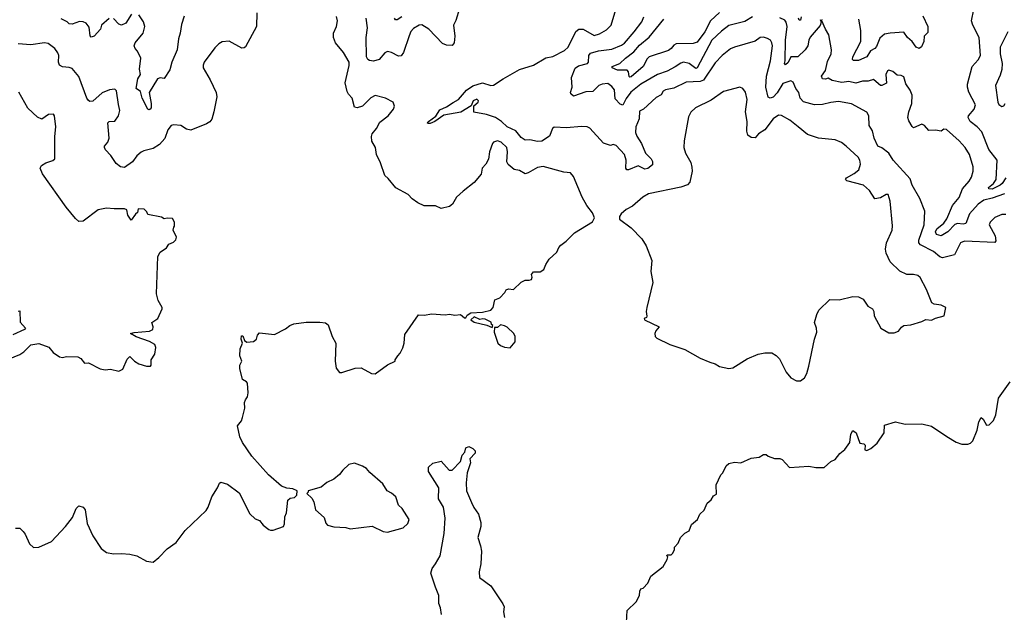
# Model space of a CAD drawing. Extents: x 2087054 to 2277909, y 548907 to 753496.
# Tile 216 of 256: x 2139335 to 2146484, y 659312 to 663614. Entities that reach past the tile are written whole.
import ezdxf

# ---------------------------------------------------------------- set-up
doc = ezdxf.new("R2010")
doc.units = 0

msp = doc.modelspace()

# ---------------------------------------------------------------- linework, layer by layer
at = {"layer": '0CON20XD'}
for points in [[(2146494.7, 662465), (2146469, 662425), (2146455, 662413.5), (2146395, 662384.3), (2146371.2, 662385), (2146370, 662395), (2146405.7, 662424.3), (2146425.3, 662455), (2146432.7, 662595), (2146372.5, 662672.5), (2146319.9, 662799.9), (2146286.6, 662836.6), (2146235.6, 662875), (2146222.2, 662905), (2146225, 662916), (2146265, 662963.8), (2146275.6, 662995), (2146227.2, 663087.2), (2146215.6, 663125), (2146216.5, 663145), (2146251.5, 663275), (2146295, 663321.4), (2146310, 663355), (2146300.8, 663485), (2146254.3, 663575), (2146245.7, 663605), (2146295.5, 663855.5)], [(2141057.3, 663662.8), (2141054.2, 663565), (2140975, 663417.1), (2140965, 663408.6), (2140948.3, 663408.3), (2140855, 663456.9), (2140805, 663454.2), (2140780.7, 663439.3), (2140750.7, 663409.3), (2140674.7, 663305.3), (2140666.2, 663285), (2140666.4, 663265), (2140718, 663178), (2140761.9, 663085), (2140767.1, 663055), (2140745.7, 662945), (2140729.1, 662890.9), (2140716.6, 662873.4), (2140692.2, 662857.8), (2140577.3, 662812.7), (2140545, 662820), (2140505, 662846.9), (2140455, 662851.1), (2140435, 662845.6), (2140409.5, 662815), (2140387.7, 662752.2), (2140351, 662709), (2140305, 662677.7), (2140237.4, 662662.6), (2140217.4, 662652.6), (2140184.4, 662625), (2140155, 662582.5), (2140095, 662541.2), (2140067, 662547), (2140035, 662568.8), (2139997.7, 662627.7), (2139958.7, 662668.7), (2139950.8, 662685), (2139950.8, 662695), (2139974.3, 662725), (2139985.5, 662755), (2139975.8, 662864.2), (2139985.8, 662874.2), (2140025, 662878.5), (2140052.9, 662915), (2140061.3, 662955), (2140052.4, 662997.6), (2140036.8, 663096.8), (2140025, 663110), (2139985.9, 663104.1), (2139935, 663083.8), (2139865, 663023.3), (2139845, 663021.2), (2139835, 663026.2), (2139821.9, 663045), (2139765, 663202), (2139715, 663258.6), (2139695, 663266.7), (2139645, 663270.6), (2139624, 663285), (2139617.1, 663305), (2139620, 663355), (2139612.4, 663372.4), (2139590, 663405), (2139541.7, 663441.7), (2139515, 663446.7), (2139415, 663430.7), (2139325, 663439.2)], [(2140145.9, 663654.1), (2140105, 663588.6), (2140075, 663573.5), (2140055, 663580.8), (2140015, 663621.4)], [(2140530.2, 663639.8), (2140509.8, 663580.2), (2140501.2, 663515), (2140487.1, 663475), (2140479.5, 663395), (2140438.5, 663305), (2140425, 663248.8), (2140385, 663187.5), (2140355, 663192), (2140335, 663183.8), (2140275.8, 663085), (2140290, 663005), (2140288.8, 662975), (2140282.5, 662965), (2140275, 662960), (2140264.2, 662964.2), (2140223.3, 663045), (2140212.7, 663092.7), (2140180, 663115), (2140192, 663185), (2140212.5, 663215), (2140205.5, 663254.5), (2140213.6, 663335), (2140191.4, 663385), (2140172.7, 663405), (2140165.3, 663425), (2140173.1, 663446.9), (2140232.3, 663515), (2140242.6, 663565), (2140235, 663598.1), (2140199, 663649)], [(2141636.4, 663563.6), (2141642, 663605), (2141636.1, 663636.1)], [(2142528.8, 663695), (2142502.2, 663607.8), (2142485.7, 663574.3), (2142494.5, 663495), (2142489.4, 663445), (2142475, 663427.1), (2142435, 663428.5), (2142405, 663440.4), (2142305, 663544.5), (2142255, 663575.6), (2142235, 663573.3), (2142195, 663550), (2142175, 663528.6), (2142162.1, 663497.9), (2142121.1, 663375), (2142105, 663350.8), (2142085, 663348.9), (2142035, 663376.4), (2142005, 663382.2), (2141985, 663374.3), (2141944, 663325), (2141905, 663312.2), (2141875, 663317.3), (2141862.3, 663325), (2141852.4, 663345), (2141850.7, 663485), (2141860, 663555), (2141851.1, 663625)], [(2144300, 663175), (2144275, 663166.3), (2144175, 663160.7), (2144085, 663117.4), (2144024.3, 663105.7), (2144008.2, 663095), (2143992.2, 663067.8), (2143955, 663050), (2143865, 662963.8), (2143835, 662950), (2143831.8, 662895), (2143807.5, 662835), (2143805.9, 662795), (2143815, 662768.9), (2143849.2, 662715), (2143878.1, 662645), (2143918.9, 662605), (2143930, 662585), (2143928.7, 662561.3), (2143895, 662533.5), (2143875, 662528.1), (2143825, 662552.5), (2143755, 662523.3), (2143744.1, 662524.1), (2143735.4, 662535.4), (2143737.5, 662595), (2143725.7, 662635), (2143665, 662700.8), (2143645, 662708.8), (2143625, 662701.2), (2143575, 662718.6), (2143475, 662826.5), (2143455, 662835.5), (2143415, 662838.9), (2143305, 662828.6), (2143215, 662834), (2143204.5, 662825), (2143182.1, 662767.9), (2143125, 662732.9), (2143095, 662730.6), (2143038.3, 662741.7), (2143005, 662739.4), (2142975, 662759.6), (2142937.5, 662807.5), (2142875, 662836), (2142834.3, 662874.3), (2142790, 662905), (2142723.3, 662926.7), (2142632.6, 662942.6), (2142632.5, 662987.5), (2142664.4, 663015), (2142667.3, 663025), (2142655, 663036.5), (2142627.1, 663025), (2142612.2, 662987.8), (2142538.3, 662941.7), (2142415, 662921.4), (2142348.2, 662875), (2142315, 662860.3), (2142300, 662860), (2142294, 662865), (2142302.3, 662875), (2142356.6, 662913.4), (2142385, 662958.8), (2142435, 662980.9), (2142483.1, 663013.1), (2142521.1, 663035), (2142578.8, 663101.2), (2142625, 663134.7), (2142695.3, 663155.3), (2142755, 663136.2), (2142775, 663138.5), (2142844.3, 663185), (2142965, 663252.5), (2143065, 663283.8), (2143155, 663336.9), (2143205, 663346.7), (2143290.9, 663389.1), (2143316.6, 663413.4), (2143372.5, 663527.5), (2143393.7, 663546.3), (2143425, 663544.6), (2143505, 663499.4), (2143545, 663511.1), (2143595, 663540), (2143630.5, 663575), (2143663, 663687)], [(2144655, 663635.5), (2144599.9, 663600.1), (2144485, 663571.6), (2144430.1, 663529.9), (2144360.8, 663465), (2144255, 663265.5), (2144245, 663259.6), (2144195, 663295.4), (2144155, 663305.5), (2144135, 663299.5), (2144095, 663270.8), (2144035, 663239.6), (2143965, 663216.7), (2143845, 663145.3), (2143771.4, 663088.6), (2143738.2, 663041.8), (2143715, 662994.4), (2143695, 663000.6), (2143659.7, 663039.7), (2143652.6, 663105), (2143635, 663128.9), (2143605, 663151.4), (2143565, 663146.4), (2143540.3, 663135), (2143497.4, 663092.6), (2143445, 663090.6), (2143355, 663058.6), (2143335.8, 663075), (2143334, 663085), (2143346.6, 663123.4), (2143341.4, 663195), (2143368.6, 663261.4), (2143392.1, 663277.9), (2143457.5, 663295), (2143464.2, 663305), (2143467.8, 663355), (2143478.8, 663371.2), (2143536.7, 663386.7), (2143635, 663401.1), (2143705, 663429.4), (2143725.8, 663444.2), (2143795.4, 663525), (2143851.8, 663598.2), (2143866.2, 663635)], [(2144416.2, 663665), (2144350.3, 663605), (2144309.1, 663525), (2144255, 663451.4), (2144225, 663440.8), (2144102.4, 663437.6), (2144085, 663428.7), (2144065, 663403.8), (2144045, 663390.7), (2143905, 663344), (2143890.6, 663329.4), (2143860.8, 663275), (2143775, 663199.6), (2143765, 663195.8), (2143760.6, 663200.6), (2143756.4, 663235), (2143745, 663247.5), (2143675, 663246.5), (2143635.9, 663264.1), (2143635.8, 663275), (2143693.5, 663295), (2143733.8, 663335), (2143795, 663381.6), (2143835, 663428.2), (2143905, 663488), (2144012.4, 663617.6)], [(2145892.7, 663642.7), (2145927.9, 663565), (2145928.1, 663521.9), (2145903.1, 663495), (2145899.5, 663455), (2145882.8, 663417.2), (2145865, 663404.4), (2145845, 663415.6), (2145815.5, 663455), (2145780.8, 663485), (2145755, 663522.5), (2145655, 663515.5), (2145615, 663508.1), (2145580.8, 663479.2), (2145555, 663418.1), (2145545, 663404.4), (2145513, 663387), (2145485, 663343.1), (2145425, 663318.6), (2145388.3, 663318.3), (2145381.2, 663325), (2145384.3, 663345), (2145442.5, 663455), (2145441.8, 663535), (2145428.1, 663618.1)], [(2139305, 659922.5), (2139335, 659922.5), (2139359.3, 659899.3), (2139375, 659880), (2139405, 659810), (2139435, 659782.5), (2139475, 659783.8), (2139565, 659826.7), (2139668.8, 659935), (2139718.8, 660001.2), (2139745.8, 660065), (2139765, 660086), (2139795, 660075.7), (2139810.8, 660055), (2139825.9, 659955.9), (2139865, 659867.5), (2139926.1, 659776.1), (2139965, 659746.7), (2140015, 659736.7), (2140075, 659740), (2140135, 659733.3), (2140185, 659722.5), (2140255, 659682.5), (2140303, 659677), (2140345, 659710), (2140405, 659773.3), (2140470.8, 659819.2), (2140536.2, 659905), (2140688.8, 660051.2), (2140703.8, 660075), (2140729.3, 660150.7), (2140770, 660215), (2140785, 660250), (2140795, 660257.5), (2140845, 660242.5), (2140929.3, 660179.3), (2141007, 660027), (2141045, 659990), (2141075, 659977.5), (2141102.5, 659945), (2141143.9, 659913.9), (2141155, 659907.5), (2141175, 659907.5), (2141250, 659935), (2141257.5, 659955), (2141260, 660005), (2141272.5, 660035), (2141283, 660127), (2141298.3, 660141.7), (2141330, 660145), (2141348.3, 660161.7), (2141350, 660195), (2141319.3, 660209.3), (2141275, 660212.5), (2141235, 660227.5), (2141140.3, 660310.3), (2141021.2, 660445), (2140952.5, 660545), (2140934, 660585), (2140916.2, 660665), (2140945, 660702.5), (2140953.3, 660725), (2140968.8, 660795), (2140967.5, 660835), (2140973.3, 660855), (2140988.8, 660875), (2140993.3, 660905), (2140988.8, 660975), (2140982.5, 660985), (2140951.7, 661001.7), (2140932.3, 661082.3), (2140934, 661105), (2140948.8, 661135), (2140933.8, 661175), (2140936.7, 661225), (2140952.5, 661265), (2140944.1, 661294.1), (2140945, 661320), (2140955, 661320), (2140967.5, 661285), (2140983, 661273), (2141033, 661277), (2141053.3, 661295), (2141061.2, 661325), (2141075, 661341.2), (2141185, 661327.5), (2141265, 661368.8), (2141296.7, 661395), (2141324.4, 661405.6), (2141415, 661418.1), (2141515, 661419.2), (2141555, 661413.3), (2141575, 661400), (2141603.3, 661315), (2141630, 661265), (2141626.2, 661135), (2141633.8, 661085), (2141657, 661053), (2141675, 661052.5), (2141770, 661085), (2141815, 661086.2), (2141890, 661045), (2141915, 661043.3), (2142005, 661107.5), (2142060, 661135), (2142060, 661145), (2142080, 661175), (2142097, 661193), (2142117, 661233), (2142126.7, 661265), (2142131.7, 661328.3), (2142229.5, 661470.5), (2142275, 661469.4), (2142325, 661479.1), (2142425, 661471.9), (2142455, 661476), (2142495, 661468.8), (2142535, 661473.3), (2142565, 661450), (2142575, 661450), (2142585, 661470), (2142610, 661485), (2142695, 661490.8), (2142755, 661506.2), (2142773.3, 661525), (2142785, 661580), (2142820, 661595), (2142856.4, 661633.6), (2142867, 661653), (2142885, 661660), (2142920, 661655), (2142975, 661708.8), (2143005, 661723.8), (2143035, 661722), (2143051.7, 661728.3), (2143056.2, 661745), (2143050, 661765), (2143065, 661783.3), (2143115, 661782.5), (2143139.5, 661800.5), (2143155, 661837.5), (2143180, 661875), (2143235, 661927.5), (2143249.3, 661960.7), (2143265, 661977.5), (2143303.3, 662005), (2143364.4, 662065.6), (2143494.5, 662145.5), (2143508, 662175), (2143495, 662211.2), (2143454, 662264), (2143418.5, 662325), (2143355, 662476.7), (2143335, 662503.3), (2143285, 662508), (2143135, 662547.1), (2143095, 662541.4), (2143027.9, 662502.1), (2143005, 662495.7), (2142965, 662520), (2142925, 662527.1), (2142882.7, 662562.7), (2142871.1, 662581.1), (2142876.5, 662655), (2142871.4, 662685), (2142830, 662725), (2142805, 662733.8), (2142775, 662726), (2142766.7, 662715), (2142745.8, 662655), (2142738.8, 662601.2), (2142720, 662565), (2142693.9, 662536.1), (2142685, 662493.3), (2142635, 662431.2), (2142555, 662370), (2142507.5, 662325), (2142477.5, 662275), (2142455, 662257.5), (2142395, 662242.5), (2142355, 662262.5), (2142271.7, 662261.7), (2142225, 662283.3), (2142185, 662312.5), (2142156.1, 662346.1), (2142065, 662393.3), (2142010.9, 662460.9), (2141985, 662482.5), (2141954.3, 662575), (2141925.6, 662635), (2141918, 662685), (2141891.7, 662731.7), (2141889.2, 662765), (2141894.4, 662785.6), (2141926.7, 662825), (2141949.3, 662870.7), (2142010, 662915), (2142050, 662965), (2142056, 662985), (2142046.7, 663015), (2141990, 663045), (2141915, 663062.5), (2141885, 663046.2), (2141825, 662986.2), (2141785.9, 662974.1), (2141765, 662980), (2141750, 663045), (2141722.9, 663072.9), (2141712.7, 663092.7), (2141699.2, 663155), (2141727.7, 663282.3), (2141727.1, 663305), (2141685, 663376.2), (2141627.1, 663445), (2141614.5, 663484.5), (2141614.4, 663515.6), (2141636.4, 663563.6)], [(2139985, 663623.1), (2139930, 663575), (2139920.8, 663545), (2139875, 663494.2), (2139855, 663488), (2139847.3, 663497.3), (2139840, 663560), (2139817.6, 663587.6), (2139795, 663598.6), (2139768.3, 663601.7), (2139715, 663582.5), (2139695, 663583.8), (2139678.8, 663598.8), (2139635, 663620)], [(2142108.5, 663635), (2142075, 663612.3), (2142062.8, 663612.8), (2142056.2, 663625)], [(2145147.5, 663615), (2145153.8, 663595), (2145148.1, 663571.9), (2145075, 663487.7), (2145063.9, 663465), (2145057.3, 663425), (2145038, 663395), (2144985, 663344.1), (2144935, 663344.4), (2144915, 663303.1), (2144895, 663286), (2144888.6, 663295), (2144893.4, 663315), (2144894.1, 663465), (2144907.1, 663565), (2144900.8, 663595), (2144889.6, 663609.6), (2144855, 663626.7)], [(2145008.8, 663635), (2145005, 663610), (2144995, 663611.2), (2144989.5, 663625)], [(2146485, 662348.9), (2146395, 662318), (2146335, 662304.8), (2146295, 662274.2), (2146231.1, 662205), (2146205.4, 662134.6), (2146185, 662129.6), (2146145, 662134.1), (2146125, 662126.8), (2146075, 662073.5), (2146025.5, 662044.5), (2145992.7, 662055), (2145983.6, 662075), (2145995, 662094.6), (2146045, 662135.9), (2146067.4, 662167.4), (2146106.6, 662265), (2146157.3, 662322.8), (2146180, 662385), (2146229.1, 662440.8), (2146245, 662470), (2146257.5, 662515), (2146257.1, 662545), (2146230, 662635), (2146200, 662685), (2146156, 662735), (2146065, 662815.7), (2146045, 662818.8), (2146025, 662803.8), (2145985, 662812.5), (2145935, 662810), (2145905, 662846.2), (2145885, 662856.2), (2145825, 662830), (2145815, 662837.5), (2145790, 662880), (2145784.5, 662905), (2145790.5, 662945), (2145813.4, 663005), (2145813.8, 663065), (2145801.4, 663101.4), (2145768.9, 663148.9), (2145755, 663200), (2145735, 663208.8), (2145705, 663211.2), (2145675, 663237.1), (2145645, 663246.5), (2145635, 663241.9), (2145624.8, 663215), (2145628, 663152), (2145595, 663136.9), (2145585, 663136.9), (2145569.3, 663149.3), (2145535, 663180.3), (2145495, 663168.4), (2145455, 663168.5), (2145405, 663152.2), (2145355, 663164.5), (2145305, 663158.3), (2145233.3, 663173.3), (2145205, 663190), (2145185, 663181.2), (2145164.3, 663185), (2145156.7, 663205), (2145185.7, 663244.3), (2145199.3, 663310.7), (2145226.2, 663365), (2145229.1, 663395), (2145209.2, 663505), (2145185.6, 663545.6), (2145160, 663605), (2145162.5, 663615)], [(2146510, 663525), (2146454.3, 663415), (2146453, 663365), (2146467.5, 663295), (2146465, 663252.5), (2146455, 663210.8), (2146418.9, 663135), (2146436.4, 663015), (2146445, 662998.6), (2146465, 662984.3), (2146481.1, 662988.9), (2146491.2, 663005)], [(2146495, 662200.6), (2146465, 662198.6), (2146415, 662179.2), (2146382, 662145), (2146374.3, 662125), (2146416.9, 662045), (2146422.3, 662007.7), (2146414.2, 661995.8), (2146195, 662005.2), (2146166.9, 661995), (2146122.2, 661907.8), (2146036.2, 661886.2), (2146015, 661892.7), (2145970.3, 661930.3), (2145875, 661978.8), (2145864.3, 661995), (2145864.4, 662014.4), (2145901.5, 662125), (2145905.8, 662225), (2145870.8, 662315), (2145815, 662412), (2145799.5, 662459.5), (2145677.9, 662595), (2145645.4, 662645.4), (2145595, 662684), (2145565, 662696.7), (2145538.8, 662755), (2145527.5, 662807.5), (2145503.8, 662845), (2145501.2, 662915), (2145485, 662943.8), (2145375, 663003.1), (2145281.2, 663021.2), (2145223.2, 663013.2), (2145165, 662999.3), (2145105.9, 662995.9), (2145025, 663018.7), (2145001.2, 663045), (2144992, 663085), (2144969.6, 663115), (2144950.9, 663160.9), (2144935, 663170), (2144875, 663150), (2144835, 663082.7), (2144805, 663050.6), (2144785, 663043.8), (2144770.3, 663050.3), (2144753.1, 663125), (2144756.2, 663205), (2144785.7, 663314.3), (2144799.7, 663425), (2144796.4, 663446.4), (2144785.3, 663465.3), (2144765, 663478.2), (2144735, 663486.5), (2144711.4, 663485), (2144675, 663457.7), (2144524.7, 663415.3), (2144495, 663401.5), (2144436.1, 663353.9), (2144385, 663301.4), (2144300, 663175)], [(2140055, 661062.5), (2140083, 661077), (2140115, 661150), (2140135, 661170), (2140167.5, 661135), (2140200, 661115), (2140255, 661100), (2140285, 661100), (2140290, 661105), (2140290, 661145), (2140316.7, 661185), (2140323.3, 661235), (2140316.7, 661255), (2140277.6, 661277.6), (2140180.9, 661310.9), (2140140, 661335), (2140165, 661343.8), (2140276.3, 661353.7), (2140302.5, 661365), (2140303.3, 661385), (2140293.3, 661415), (2140337.5, 661445), (2140370, 661515), (2140370, 661525), (2140340.6, 661575), (2140327.8, 661625), (2140337.8, 661895), (2140354.6, 661925.4), (2140401.2, 661958.8), (2140417.5, 661985), (2140450.7, 661999.3), (2140467.5, 662015), (2140472.5, 662035), (2140450, 662085), (2140453, 662107), (2140460, 662115), (2140460, 662145), (2140445, 662170), (2140405, 662172.5), (2140385, 662167.5), (2140365, 662180), (2140265, 662200), (2140258.3, 662218.3), (2140238.3, 662238.3), (2140195, 662240), (2140190, 662215), (2140175, 662202.5), (2140145, 662157.5), (2140121.2, 662195), (2140113, 662233), (2140095, 662240), (2140020.7, 662240.7), (2139966.4, 662246.4), (2139905, 662233.3), (2139795, 662152), (2139765, 662150), (2139739.8, 662169.8), (2139672.1, 662252.1), (2139499.8, 662495), (2139483.8, 662535), (2139493.3, 662555), (2139525, 662574.6), (2139575, 662592.2), (2139590, 662605), (2139589.2, 662765), (2139597.5, 662835), (2139586.7, 662915), (2139579.3, 662929.3), (2139545, 662926.2), (2139495, 662892.5), (2139465, 662906.2), (2139395, 662971.2), (2139327.9, 663087.9)], [(2144975, 660992.5), (2145005, 660993.3), (2145032.5, 661015), (2145050, 661045), (2145065, 661100), (2145106, 661295), (2145122, 661345), (2145121.2, 661375), (2145106.2, 661415), (2145122.5, 661475), (2145136.7, 661505), (2145216.1, 661583.9), (2145285, 661580.8), (2145385, 661603.8), (2145425, 661602.5), (2145460, 661585), (2145493.6, 661533.6), (2145527.5, 661515), (2145537.5, 661495), (2145540, 661465), (2145587.5, 661375), (2145645, 661340), (2145685, 661340), (2145715, 661352.5), (2145737, 661383), (2145755, 661393.3), (2145805, 661400), (2145885, 661422.5), (2145915, 661437.5), (2145955, 661432.5), (2145985, 661447.5), (2146046.7, 661463.3), (2146060, 661525), (2146025, 661542.5), (2145975, 661548), (2145958.8, 661558.8), (2145919.2, 661655), (2145871.9, 661741.9), (2145855, 661756.2), (2145825, 661763.8), (2145775, 661763.8), (2145725, 661787.5), (2145655.8, 661855), (2145625, 661918.8), (2145621.4, 661948.6), (2145628.6, 661995), (2145669.2, 662085), (2145672.3, 662117.7), (2145655.6, 662295.6), (2145640, 662345), (2145625, 662346), (2145585, 662321.2), (2145545, 662313.8), (2145505, 662374.2), (2145461.7, 662411.7), (2145340, 662445), (2145330, 662455), (2145338, 662465), (2145395, 662496.7), (2145427.1, 662525), (2145440.6, 662565), (2145434.4, 662595), (2145422.9, 662615), (2145336.7, 662696.7), (2145301.4, 662721.4), (2145255, 662742.9), (2145135.9, 662754.1), (2145055, 662780.6), (2144987.1, 662835), (2144925.8, 662885), (2144865, 662919.2), (2144845, 662921.4), (2144805, 662894.4), (2144746.4, 662813.6), (2144700, 662785), (2144675, 662756), (2144645, 662758.1), (2144622.9, 662775), (2144613.8, 662803.8), (2144616.4, 662875), (2144603.8, 662945), (2144618.1, 663035), (2144605, 663088.8), (2144585, 663114), (2144564.1, 663124.1), (2144445, 663092.5), (2144355, 663028.6), (2144241.2, 662975), (2144208.3, 662941.7), (2144191.2, 662908.8), (2144159.2, 662735), (2144157.1, 662685), (2144169.2, 662645), (2144206.8, 662576.8), (2144215.9, 662544.1), (2144218, 662515), (2144201.2, 662435), (2144184.2, 662415.8), (2144135, 662398.8), (2143900.5, 662349.5), (2143860, 662325), (2143785, 662261.2), (2143737.5, 662235), (2143702.5, 662205), (2143690, 662185), (2143690, 662165), (2143773.9, 662103.9), (2143852.3, 662022.3), (2143882.7, 661972.7), (2143924, 661865), (2143917.5, 661785), (2143931.4, 661705), (2143887.5, 661525), (2143882.5, 661495), (2143888.3, 661461.7), (2143885, 661452.5), (2143870, 661445), (2143872.5, 661435), (2143977.5, 661385), (2143953.9, 661356.1), (2143947, 661337), (2143950, 661315), (2143961.2, 661301.2), (2144055, 661257.1), (2144165, 661220), (2144275, 661158), (2144345, 661126.7), (2144385, 661116.2), (2144415, 661096), (2144485, 661082.9), (2144513, 661087), (2144617.3, 661152.7), (2144697.5, 661185), (2144744.2, 661195.8), (2144795, 661196), (2144827.3, 661177.3), (2144852.3, 661152.3), (2144901.2, 661055), (2144934.1, 661014.1), (2144975, 660992.5)], [(2139325, 661497.5), (2139335, 661500), (2139337.7, 661417.7), (2139377.5, 661375), (2139370, 661365), (2139284.2, 661325.8)], [(2142765, 661380), (2142770, 661395), (2142761.7, 661401.7), (2142758.3, 661418.3), (2142715, 661440), (2142697, 661443), (2142675, 661437.5), (2142635, 661457.5), (2142610, 661435), (2142635, 661417.5), (2142727, 661397), (2142765, 661380)], [(2142895, 661232.5), (2142932.5, 661275), (2142932.5, 661315), (2142922.5, 661335), (2142875, 661382.5), (2142855, 661392.5), (2142825, 661400), (2142805, 661380), (2142781.7, 661378.3), (2142780, 661345), (2142805.9, 661265.9), (2142825, 661250), (2142855, 661237.5), (2142895, 661232.5)], [(2139225, 661137.5), (2139336.1, 661183.9), (2139365, 661202.5), (2139415, 661252.5), (2139475, 661262.5), (2139546.2, 661236.2), (2139577, 661197), (2139625, 661167.5), (2139645, 661162.5), (2139675, 661170), (2139756.4, 661166.4), (2139780, 661155), (2139805, 661120), (2139835, 661122.5), (2139918.3, 661078.3), (2139955, 661072.5), (2139995, 661077.5), (2140055, 661062.5)], [(2143738.1, 659195), (2143745.9, 659324.1), (2143811.1, 659388.9), (2143834, 659435), (2143836.7, 659465), (2143845, 659482.5), (2143862.5, 659487.5), (2143895, 659522.5), (2143917.5, 659575), (2144007.5, 659645), (2144036.7, 659695), (2144040, 659715), (2144033, 659723), (2144035, 659730), (2144065, 659730), (2144075, 659740), (2144090, 659765), (2144090, 659785), (2144117, 659813), (2144132.5, 659855), (2144165, 659887.5), (2144195.9, 659904.1), (2144211.7, 659948.3), (2144257.5, 659985), (2144272.5, 660025), (2144305.8, 660054.2), (2144327.5, 660105), (2144355, 660127.5), (2144373.6, 660156.4), (2144395, 660170), (2144393, 660237), (2144425, 660310), (2144440, 660325), (2144463.3, 660375), (2144485, 660392.5), (2144525, 660402.5), (2144571.7, 660398.3), (2144645, 660430), (2144705, 660437.5), (2144735, 660457.5), (2144755, 660457.5), (2144770, 660445), (2144815, 660428.8), (2144855, 660427.5), (2144870.7, 660420.7), (2144925, 660363.3), (2145065, 660373.3), (2145115, 660363.3), (2145175, 660363.3), (2145223.9, 660406.1), (2145255, 660422.5), (2145290, 660465), (2145326.4, 660493.6), (2145362.5, 660545), (2145370, 660605), (2145385, 660631.2), (2145408, 660615), (2145435, 660538.8), (2145465, 660534), (2145474, 660525), (2145472, 660492), (2145485, 660486), (2145515, 660500), (2145560.6, 660539.4), (2145610.8, 660615), (2145615, 660670), (2145695, 660694), (2145765, 660677.5), (2145885, 660680), (2145955, 660663.3), (2146067.3, 660587.3), (2146135, 660548), (2146175, 660532), (2146218.3, 660531.7), (2146239.5, 660540.5), (2146255, 660557.5), (2146286.3, 660633.7), (2146299.2, 660695), (2146315, 660726.7), (2146331.2, 660715), (2146355, 660671.2), (2146375, 660673.8), (2146405, 660703.3), (2146422, 660745), (2146442.3, 660867.7), (2146526.2, 660985)], [(2142396.9, 659295), (2142390, 659345), (2142378.1, 659375), (2142379.2, 659435), (2142354.4, 659494.4), (2142319.2, 659595), (2142330, 659630), (2142355, 659663.3), (2142386.8, 659723.2), (2142417.8, 659885), (2142424.5, 659995), (2142413.1, 660075), (2142375.6, 660135), (2142378.8, 660215), (2142302.1, 660335), (2142302.7, 660365), (2142335, 660393.8), (2142395, 660409.2), (2142453.3, 660345), (2142475, 660344), (2142534.4, 660405.6), (2142548.3, 660451.7), (2142566.2, 660475), (2142575, 660506), (2142595.6, 660515.6), (2142625, 660502), (2142641.2, 660485), (2142643, 660467), (2142603.3, 660425), (2142607, 660397), (2142584.2, 660325), (2142577.3, 660252.7), (2142578.6, 660195), (2142615, 660110), (2142632.4, 660072.4), (2142665.8, 660025), (2142683.6, 659963.6), (2142682, 659935), (2142660.6, 659855), (2142681.9, 659795), (2142688.1, 659755), (2142684.1, 659664.1), (2142670, 659605), (2142674, 659565), (2142756, 659505), (2142844.1, 659374.1), (2142851.7, 659351.7), (2142848, 659315), (2142854.3, 659275)], [(2142005, 659893.3), (2142120, 659925), (2142153, 659957), (2142162.5, 659985), (2142112.5, 660065), (2142085, 660090), (2142065, 660150), (2142035, 660177.5), (2142003.6, 660193.6), (2141972.5, 660245), (2141877, 660327), (2141852.5, 660355), (2141823.6, 660373.6), (2141765, 660393.8), (2141725, 660386.2), (2141680, 660345), (2141657.3, 660312.7), (2141615, 660278.8), (2141565, 660253.3), (2141525, 660220), (2141430, 660195), (2141430, 660185), (2141420, 660175), (2141455, 660140), (2141470, 660115), (2141482.5, 660055), (2141545, 660000), (2141558.3, 659958.3), (2141570, 659945), (2141615, 659933.3), (2141703, 659927), (2141735, 659917.5), (2141895, 659937.5), (2141975, 659897.5), (2142005, 659893.3)]]:
    msp.add_lwpolyline(points, dxfattribs=at)

doc.saveas('drawing.dxf')
